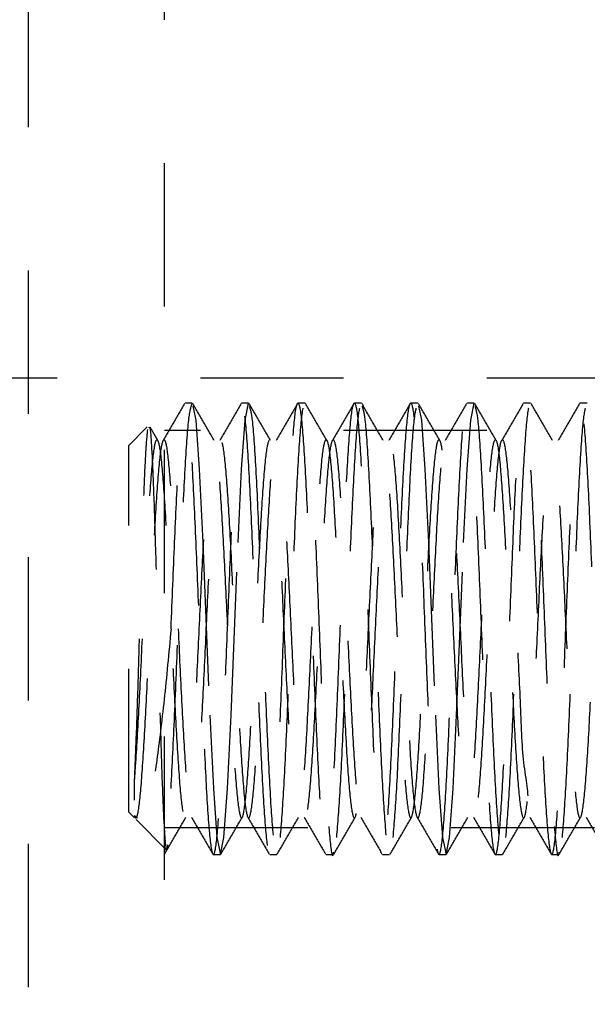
# Model space of a CAD drawing. Header units: inches. Extents: x 1687 to 2505, y -239 to -56.
# Tile 62 of 166: x 1746.496 to 1746.892, y -170.496 to -169.81. Entities that reach past the tile are written whole.
import ezdxf

# ---------------------------------------------------------------- set-up
doc = ezdxf.new("R2010")
doc.units = ezdxf.units.IN
doc.header["$LTSCALE"] = 0.5
doc.header["$MEASUREMENT"] = 0
doc.linetypes.add('HIDDEN', pattern=[0.225, 0.15, -0.075])
doc.layers.add('SID-M-H', color=4, linetype='HIDDEN')

msp = doc.modelspace()

# ---------------------------------------------------------------- linework, layer by layer
at = {"layer": 'SID-M-H'}
for p, q in [((1746.50178, -170.48455), (1746.50178, -166.22932)), ((1746.59678, -170.60955), (1746.59678, -168.85955)), ((1750.92178, -170.05955), (1741.37178, -170.05955)), ((1746.61607, -170.07707), (1746.61115, -170.07707)), ((1746.61651, -170.07917), (1746.61853, -170.08906)), ((1746.65544, -170.07707), (1746.65052, -170.07707)), ((1746.65298, -170.08906), (1746.65544, -170.07707)), ((1746.69481, -170.07707), (1746.68989, -170.07707)), ((1746.73418, -170.07707), (1746.72926, -170.07707)), ((1746.77355, -170.07707), (1746.76863, -170.07707)), ((1746.77399, -170.07917), (1746.77601, -170.08906)), ((1746.81292, -170.07707), (1746.808, -170.07707)), ((1746.81046, -170.08906), (1746.81292, -170.07707)), ((1746.85229, -170.07707), (1746.84737, -170.07707)), ((1746.89166, -170.07707), (1746.88674, -170.07707)), ((1746.58472, -170.09365), (1746.57178, -170.1066)), ((1746.59195, -170.10307), (1746.58664, -170.09389)), ((1746.61853, -170.08906), (1746.621, -170.12319)), ((1746.65052, -170.12319), (1746.65298, -170.08906)), ((1746.77601, -170.08906), (1746.77848, -170.12319)), ((1746.808, -170.12319), (1746.81046, -170.08906)), ((1747.22178, -170.09605), (1746.59678, -170.09605)), ((1746.57178, -170.3625), (1746.57178, -170.1066)), ((1746.621, -170.12319), (1746.62346, -170.17428)), ((1746.64806, -170.17428), (1746.65052, -170.12319)), ((1746.77848, -170.12319), (1746.78094, -170.17428)), ((1746.80554, -170.17428), (1746.808, -170.12319)), ((1746.62346, -170.17428), (1746.62838, -170.29481)), ((1746.64314, -170.29481), (1746.64806, -170.17428)), ((1746.78094, -170.17428), (1746.78586, -170.29481)), ((1746.80062, -170.29481), (1746.80554, -170.17428)), ((1746.62838, -170.29481), (1746.63084, -170.3459)), ((1746.64068, -170.3459), (1746.64314, -170.29481)), ((1746.78586, -170.29481), (1746.78832, -170.3459)), ((1746.79816, -170.3459), (1746.80062, -170.29481)), ((1746.57574, -170.35402), (1746.57574, -170.34134)), ((1746.63084, -170.3459), (1746.6333, -170.38004)), ((1746.63822, -170.38004), (1746.64068, -170.3459)), ((1746.78832, -170.3459), (1746.79078, -170.38004)), ((1746.7957, -170.38004), (1746.79816, -170.3459)), ((1746.57178, -170.3625), (1746.57574, -170.36646)), ((1746.57798, -170.36653), (1746.57574, -170.36481)), ((1746.57689, -170.36761), (1746.59789, -170.38861)), ((1746.59678, -170.37305), (1747.22178, -170.37305)), ((1746.6333, -170.38004), (1746.63576, -170.39203)), ((1746.63576, -170.39203), (1746.63822, -170.38004)), ((1746.79078, -170.38004), (1746.79324, -170.39203)), ((1746.79324, -170.39203), (1746.7957, -170.38004)), ((1746.63084, -170.39203), (1746.63576, -170.39203)), ((1746.67021, -170.39203), (1746.67513, -170.39203)), ((1746.70958, -170.39203), (1746.7145, -170.39203)), ((1746.74895, -170.39203), (1746.75387, -170.39203)), ((1746.78832, -170.39203), (1746.79324, -170.39203)), ((1746.82769, -170.39203), (1746.83261, -170.39203)), ((1746.86706, -170.39203), (1746.87198, -170.39203)), ((1745.75178, -170.48455), (1746.50178, -170.48455))]:
    msp.add_line(p, q, dxfattribs=at)
for points, knots in [([(1746.61075, -170.07743), (1746.60827, -170.0817), (1746.60333, -170.09025), (1746.59838, -170.0988), (1746.5959, -170.10307)], [0, 0, 0, 0, 0.500089, 1, 1, 1, 1]), ([(1746.63132, -170.10307), (1746.62885, -170.0988), (1746.6239, -170.09025), (1746.61895, -170.0817), (1746.61648, -170.07743)], [0, 0, 0, 0, 0.4999126, 1, 1, 1, 1]), ([(1746.65012, -170.07743), (1746.64764, -170.0817), (1746.6427, -170.09025), (1746.63775, -170.0988), (1746.63527, -170.10307)], [0, 0, 0, 0, 0.500089, 1, 1, 1, 1]), ([(1746.67069, -170.10307), (1746.66822, -170.0988), (1746.66327, -170.09025), (1746.65832, -170.0817), (1746.65585, -170.07743)], [0, 0, 0, 0, 0.4999126, 1, 1, 1, 1]), ([(1746.65588, -170.07917), (1746.65655, -170.08125), (1746.65805, -170.08583), (1746.66037, -170.12073), (1746.66283, -170.17259), (1746.66529, -170.23461), (1746.66775, -170.29627), (1746.67021, -170.34919), (1746.67267, -170.38239), (1746.67442, -170.39603), (1746.67536, -170.39096), (1746.67548, -170.39034)], [0, 0, 0, 0, 0.103489, 0.229027, 0.354565, 0.480103, 0.605641, 0.731179, 0.856717, 0.982255, 1, 1, 1, 1]), ([(1746.68949, -170.07743), (1746.68701, -170.0817), (1746.68207, -170.09025), (1746.67712, -170.0988), (1746.67464, -170.10307)], [0, 0, 0, 0, 0.500089, 1, 1, 1, 1]), ([(1746.67759, -170.38004), (1746.67841, -170.36997), (1746.68005, -170.34982), (1746.68251, -170.29611), (1746.68497, -170.23462), (1746.68743, -170.1727), (1746.68989, -170.1203), (1746.69235, -170.08527), (1746.69481, -170.07297), (1746.69727, -170.08527), (1746.69974, -170.1203), (1746.7022, -170.17271), (1746.70466, -170.23458), (1746.70712, -170.29628), (1746.70958, -170.34919), (1746.71204, -170.38239), (1746.71379, -170.39603), (1746.71473, -170.39096), (1746.71485, -170.39034)], [0, 0, 0, 0, 0.066044, 0.132089, 0.198133, 0.264177, 0.330222, 0.396266, 0.46231, 0.528354, 0.594399, 0.660443, 0.726487, 0.792532, 0.858576, 0.92462, 0.990665, 1, 1, 1, 1]), ([(1746.71006, -170.10307), (1746.70759, -170.0988), (1746.70264, -170.09025), (1746.69769, -170.0817), (1746.69522, -170.07743)], [0, 0, 0, 0, 0.4999126, 1, 1, 1, 1]), ([(1746.72886, -170.07743), (1746.72638, -170.0817), (1746.72144, -170.09025), (1746.71649, -170.0988), (1746.71401, -170.10307)], [0, 0, 0, 0, 0.5000892, 1, 1, 1, 1]), ([(1746.74943, -170.10307), (1746.74696, -170.0988), (1746.74201, -170.09025), (1746.73706, -170.0817), (1746.73459, -170.07743)], [0, 0, 0, 0, 0.499913, 1, 1, 1, 1]), ([(1746.73462, -170.07917), (1746.73529, -170.08125), (1746.73679, -170.08583), (1746.73911, -170.12073), (1746.74157, -170.17259), (1746.74403, -170.23461), (1746.74649, -170.29627), (1746.74895, -170.34919), (1746.75141, -170.38239), (1746.75316, -170.39603), (1746.7541, -170.39096), (1746.75422, -170.39034)], [0, 0, 0, 0, 0.103489, 0.229027, 0.354565, 0.480103, 0.605641, 0.731179, 0.856717, 0.982255, 1, 1, 1, 1]), ([(1746.76823, -170.07743), (1746.76575, -170.0817), (1746.76081, -170.09025), (1746.75586, -170.0988), (1746.75338, -170.10307)], [0, 0, 0, 0, 0.500089, 1, 1, 1, 1]), ([(1746.7888, -170.10307), (1746.78633, -170.0988), (1746.78138, -170.09025), (1746.77643, -170.0817), (1746.77396, -170.07743)], [0, 0, 0, 0, 0.499913, 1, 1, 1, 1]), ([(1746.8076, -170.07743), (1746.80512, -170.0817), (1746.80018, -170.09025), (1746.79523, -170.0988), (1746.79275, -170.10307)], [0, 0, 0, 0, 0.500089, 1, 1, 1, 1]), ([(1746.82817, -170.10307), (1746.8257, -170.0988), (1746.82075, -170.09025), (1746.8158, -170.0817), (1746.81333, -170.07743)], [0, 0, 0, 0, 0.499913, 1, 1, 1, 1]), ([(1746.81336, -170.07917), (1746.81403, -170.08125), (1746.81553, -170.08583), (1746.81785, -170.12073), (1746.82031, -170.17259), (1746.82277, -170.23461), (1746.82523, -170.29627), (1746.82769, -170.34919), (1746.83015, -170.38239), (1746.8319, -170.39603), (1746.83284, -170.39096), (1746.83296, -170.39034)], [0, 0, 0, 0, 0.103489, 0.229027, 0.354565, 0.480103, 0.605641, 0.731179, 0.856717, 0.982255, 1, 1, 1, 1]), ([(1746.84697, -170.07743), (1746.84449, -170.0817), (1746.83955, -170.09025), (1746.8346, -170.0988), (1746.83212, -170.10307)], [0, 0, 0, 0, 0.500089, 1, 1, 1, 1]), ([(1746.83507, -170.38004), (1746.83589, -170.36997), (1746.83753, -170.34982), (1746.83999, -170.29611), (1746.84245, -170.23462), (1746.84491, -170.1727), (1746.84737, -170.1203), (1746.84983, -170.08527), (1746.85229, -170.07297), (1746.85475, -170.08527), (1746.85722, -170.1203), (1746.85968, -170.17271), (1746.86214, -170.23458), (1746.8646, -170.29628), (1746.86706, -170.34919), (1746.86952, -170.38239), (1746.87128, -170.39603), (1746.87221, -170.39096), (1746.87233, -170.39034)], [0, 0, 0, 0, 0.066044, 0.132089, 0.198133, 0.264177, 0.330222, 0.396266, 0.46231, 0.528354, 0.594399, 0.660443, 0.726487, 0.792532, 0.858576, 0.92462, 0.990665, 1, 1, 1, 1]), ([(1746.86754, -170.10307), (1746.86507, -170.0988), (1746.86012, -170.09025), (1746.85517, -170.0817), (1746.8527, -170.07743)], [0, 0, 0, 0, 0.4999126, 1, 1, 1, 1]), ([(1746.88634, -170.07743), (1746.88386, -170.0817), (1746.87892, -170.09025), (1746.87397, -170.0988), (1746.87149, -170.10307)], [0, 0, 0, 0, 0.500089, 1, 1, 1, 1]), ([(1746.586, -170.09426), (1746.58611, -170.09401), (1746.58665, -170.09273), (1746.5877, -170.10626), (1746.58898, -170.13422), (1746.59032, -170.17519), (1746.59168, -170.22314), (1746.59295, -170.27344), (1746.59435, -170.32023), (1746.5956, -170.35823), (1746.59699, -170.38318), (1746.59828, -170.39186), (1746.59961, -170.38309), (1746.60065, -170.36403), (1746.60119, -170.34913), (1746.60131, -170.3459)], [0, 0, 0, 0, 0.0205782, 0.1033926, 0.1872061, 0.2711938, 0.3568298, 0.4424338, 0.5294574, 0.6169052, 0.7050855, 0.7943645, 0.8837243, 0.9748252, 1, 1, 1, 1]), ([(1746.57574, -170.34134), (1746.57617, -170.33177), (1746.57703, -170.3126), (1746.57842, -170.27137), (1746.57969, -170.22624), (1746.58104, -170.18077), (1746.58239, -170.14082), (1746.58367, -170.10944), (1746.58457, -170.10017), (1746.58503, -170.0955)], [0, 0, 0, 0, 0.139356, 0.279277, 0.420819, 0.562861, 0.707698, 0.852468, 1, 1, 1, 1]), ([(1746.57574, -170.34134), (1746.57606, -170.33699), (1746.57717, -170.3219), (1746.57917, -170.28621), (1746.58162, -170.23458), (1746.58409, -170.18275), (1746.58655, -170.13885), (1746.58901, -170.10951), (1746.59147, -170.09921), (1746.59393, -170.10951), (1746.59639, -170.13885), (1746.59885, -170.18276), (1746.60131, -170.23455), (1746.60377, -170.28634), (1746.60623, -170.33025), (1746.60869, -170.35959), (1746.61115, -170.36989), (1746.61361, -170.35959), (1746.61607, -170.33025), (1746.61853, -170.28634), (1746.621, -170.23455), (1746.62346, -170.18276), (1746.62592, -170.13885), (1746.62838, -170.10951), (1746.63084, -170.09921), (1746.6333, -170.10951), (1746.63576, -170.13885), (1746.63822, -170.18276), (1746.64068, -170.23455), (1746.64314, -170.28634), (1746.6456, -170.33025), (1746.64806, -170.35959), (1746.65052, -170.36989), (1746.65298, -170.35959), (1746.65544, -170.33025), (1746.6579, -170.28634), (1746.66037, -170.23455), (1746.66283, -170.18276), (1746.66529, -170.13885), (1746.66775, -170.10951), (1746.67021, -170.09921), (1746.67267, -170.10951), (1746.67513, -170.13885), (1746.67759, -170.18276), (1746.68005, -170.23455), (1746.68251, -170.28634), (1746.68497, -170.33025), (1746.68743, -170.35959), (1746.68989, -170.36989), (1746.69235, -170.35959), (1746.69481, -170.33025), (1746.69727, -170.28634), (1746.69974, -170.23455), (1746.7022, -170.18276), (1746.70466, -170.13885), (1746.70712, -170.10951), (1746.70958, -170.09921), (1746.71204, -170.10951), (1746.7145, -170.13885), (1746.71696, -170.18276), (1746.71942, -170.23455), (1746.72188, -170.28634), (1746.72434, -170.33025), (1746.7268, -170.35959), (1746.72926, -170.36989), (1746.73172, -170.35959), (1746.73418, -170.33025), (1746.73664, -170.28634), (1746.73911, -170.23455), (1746.74157, -170.18276), (1746.74403, -170.13885), (1746.74649, -170.10951), (1746.74895, -170.09921), (1746.75141, -170.10951), (1746.75387, -170.13885), (1746.75633, -170.18276), (1746.75879, -170.23455), (1746.76125, -170.28634), (1746.76371, -170.33025), (1746.76617, -170.35959), (1746.76863, -170.36989), (1746.77109, -170.35959), (1746.77355, -170.33025), (1746.77601, -170.28634), (1746.77848, -170.23455), (1746.78094, -170.18276), (1746.7834, -170.13885), (1746.78586, -170.10951), (1746.78832, -170.09921), (1746.79078, -170.10951), (1746.79324, -170.13885), (1746.7957, -170.18276), (1746.79816, -170.23455), (1746.80062, -170.28634), (1746.80308, -170.33025), (1746.80554, -170.35959), (1746.808, -170.36989), (1746.81046, -170.35959), (1746.81292, -170.33025), (1746.81538, -170.28634), (1746.81785, -170.23455), (1746.82031, -170.18276), (1746.82277, -170.13885), (1746.82523, -170.10951), (1746.82769, -170.09921), (1746.83015, -170.10951), (1746.83261, -170.13885), (1746.83507, -170.18276), (1746.83753, -170.23455), (1746.83999, -170.28634), (1746.84245, -170.33025), (1746.84491, -170.35959), (1746.84737, -170.36989), (1746.84983, -170.35959), (1746.85229, -170.33025), (1746.85475, -170.28634), (1746.85722, -170.23455), (1746.85968, -170.18276), (1746.86214, -170.13885), (1746.8646, -170.10951), (1746.86706, -170.09921), (1746.86952, -170.10951), (1746.87198, -170.13885), (1746.87444, -170.18276), (1746.8769, -170.23455), (1746.87936, -170.28634), (1746.88182, -170.33025), (1746.88428, -170.35959), (1746.88674, -170.36989), (1746.8892, -170.35959), (1746.89166, -170.33025), (1746.89412, -170.28634), (1746.89659, -170.23455), (1746.89905, -170.18276), (1746.90151, -170.13885), (1746.90397, -170.10951), (1746.90643, -170.09921), (1746.90889, -170.10951), (1746.91135, -170.13885), (1746.91381, -170.18276), (1746.91627, -170.23455), (1746.91873, -170.28634), (1746.92119, -170.33025), (1746.92365, -170.35959), (1746.92611, -170.36989), (1746.92857, -170.35959), (1746.93103, -170.33025), (1746.9335, -170.28634), (1746.93596, -170.23455), (1746.93842, -170.18276), (1746.94088, -170.13885), (1746.94334, -170.10951), (1746.9458, -170.09921), (1746.94826, -170.10951), (1746.95072, -170.13885), (1746.95318, -170.18276), (1746.95564, -170.23455), (1746.9581, -170.28634), (1746.96056, -170.33025), (1746.96302, -170.35959), (1746.96548, -170.36989), (1746.96794, -170.35959), (1746.9704, -170.33025), (1746.97287, -170.28634), (1746.97533, -170.23455), (1746.97779, -170.18276), (1746.98025, -170.13885), (1746.98271, -170.10951), (1746.98517, -170.09921), (1746.98763, -170.10951), (1746.99009, -170.13885), (1746.99255, -170.18276), (1746.99501, -170.23455), (1746.99747, -170.28634), (1746.99993, -170.33025), (1747.00239, -170.35959), (1747.00485, -170.36989), (1747.00731, -170.35959), (1747.00977, -170.33025), (1747.01224, -170.28634), (1747.0147, -170.23455), (1747.01716, -170.18276), (1747.01962, -170.13885), (1747.02208, -170.10951), (1747.02454, -170.09921), (1747.027, -170.10951), (1747.02946, -170.13885), (1747.03192, -170.18276), (1747.03438, -170.23455), (1747.03684, -170.28634), (1747.0393, -170.33025), (1747.04176, -170.35959), (1747.04422, -170.36989), (1747.04668, -170.35959), (1747.04914, -170.33025), (1747.05161, -170.28634), (1747.05407, -170.23455), (1747.05653, -170.18276), (1747.05899, -170.13885), (1747.06145, -170.10951), (1747.06391, -170.09921), (1747.06637, -170.10951), (1747.06883, -170.13885), (1747.07129, -170.18276), (1747.07375, -170.23455), (1747.07621, -170.28634), (1747.07867, -170.33025), (1747.08113, -170.35959), (1747.08359, -170.36989), (1747.08605, -170.35959), (1747.08851, -170.33025), (1747.09098, -170.28634), (1747.09344, -170.23455), (1747.0959, -170.18276), (1747.09836, -170.13885), (1747.10082, -170.10951), (1747.10328, -170.09921), (1747.10574, -170.10951), (1747.1082, -170.13885), (1747.11066, -170.18276), (1747.11312, -170.23455), (1747.11558, -170.28634), (1747.11804, -170.33025), (1747.1205, -170.35959), (1747.12296, -170.36989), (1747.12542, -170.35959), (1747.12788, -170.33025), (1747.13035, -170.28634), (1747.13281, -170.23455), (1747.13527, -170.18276), (1747.13773, -170.13885), (1747.14019, -170.10951), (1747.14265, -170.09921), (1747.14511, -170.10951), (1747.14757, -170.13885), (1747.15003, -170.18276), (1747.15249, -170.23455), (1747.15495, -170.28634), (1747.15741, -170.33025), (1747.15987, -170.35959), (1747.16233, -170.36989), (1747.16479, -170.35959), (1747.16725, -170.33025), (1747.16972, -170.28634), (1747.17218, -170.23455), (1747.17464, -170.18276), (1747.1771, -170.13885), (1747.17956, -170.10951), (1747.18202, -170.09921), (1747.18448, -170.10951), (1747.18694, -170.13885), (1747.1894, -170.18276), (1747.19186, -170.23455), (1747.19432, -170.28634), (1747.19678, -170.33025), (1747.19924, -170.35959), (1747.2017, -170.36989), (1747.20416, -170.35959), (1747.20662, -170.33025), (1747.20909, -170.28635), (1747.21155, -170.23452), (1747.21401, -170.18287), (1747.21647, -170.13843), (1747.21893, -170.11105), (1747.22057, -170.09929), (1747.2214, -170.10267), (1747.2214, -170.10268)], [0, 0, 0, 0, 0.001541, 0.005352, 0.009163, 0.012974, 0.016785, 0.020596, 0.024406, 0.028217, 0.032028, 0.035839, 0.03965, 0.043461, 0.047272, 0.051082, 0.054893, 0.058704, 0.062515, 0.066326, 0.070137, 0.073948, 0.077758, 0.081569, 0.08538, 0.089191, 0.093002, 0.096813, 0.100623, 0.104434, 0.108245, 0.112056, 0.115867, 0.119678, 0.123489, 0.127299, 0.13111, 0.134921, 0.138732, 0.142543, 0.146354, 0.150164, 0.153975, 0.157786, 0.161597, 0.165408, 0.169219, 0.17303, 0.17684, 0.180651, 0.184462, 0.188273, 0.192084, 0.195895, 0.199705, 0.203516, 0.207327, 0.211138, 0.214949, 0.21876, 0.222571, 0.226381, 0.230192, 0.234003, 0.237814, 0.241625, 0.245436, 0.249246, 0.253057, 0.256868, 0.260679, 0.26449, 0.268301, 0.272112, 0.275922, 0.279733, 0.283544, 0.287355, 0.291166, 0.294977, 0.298787, 0.302598, 0.306409, 0.31022, 0.314031, 0.317842, 0.321653, 0.325463, 0.329274, 0.333085, 0.336896, 0.340707, 0.344518, 0.348329, 0.352139, 0.35595, 0.359761, 0.363572, 0.367383, 0.371194, 0.375004, 0.378815, 0.382626, 0.386437, 0.390248, 0.394059, 0.39787, 0.40168, 0.405491, 0.409302, 0.413113, 0.416924, 0.420735, 0.424545, 0.428356, 0.432167, 0.435978, 0.439789, 0.4436, 0.447411, 0.451221, 0.455032, 0.458843, 0.462654, 0.466465, 0.470276, 0.474086, 0.477897, 0.481708, 0.485519, 0.48933, 0.493141, 0.496952, 0.500762, 0.504573, 0.508384, 0.512195, 0.516006, 0.519817, 0.523627, 0.527438, 0.531249, 0.53506, 0.538871, 0.542682, 0.546493, 0.550303, 0.554114, 0.557925, 0.561736, 0.565547, 0.569358, 0.573168, 0.576979, 0.58079, 0.584601, 0.588412, 0.592223, 0.596034, 0.599844, 0.603655, 0.607466, 0.611277, 0.615088, 0.618899, 0.62271, 0.62652, 0.630331, 0.634142, 0.637953, 0.641764, 0.645575, 0.649385, 0.653196, 0.657007, 0.660818, 0.664629, 0.66844, 0.672251, 0.676061, 0.679872, 0.683683, 0.687494, 0.691305, 0.695116, 0.698926, 0.702737, 0.706548, 0.710359, 0.71417, 0.717981, 0.721792, 0.725602, 0.729413, 0.733224, 0.737035, 0.740846, 0.744657, 0.748467, 0.752278, 0.756089, 0.7599, 0.763711, 0.767522, 0.771333, 0.775143, 0.778954, 0.782765, 0.786576, 0.790387, 0.794198, 0.798008, 0.801819, 0.80563, 0.809441, 0.813252, 0.817063, 0.820874, 0.824684, 0.828495, 0.832306, 0.836117, 0.839928, 0.843739, 0.847549, 0.85136, 0.855171, 0.858982, 0.862793, 0.866604, 0.870415, 0.874225, 0.878036, 0.881847, 0.885658, 0.889469, 0.89328, 0.897091, 0.900901, 0.904712, 0.908523, 0.912334, 0.916145, 0.919956, 0.923766, 0.927577, 0.931388, 0.935199, 0.93901, 0.942821, 0.946632, 0.950442, 0.954253, 0.958064, 0.961875, 0.965686, 0.969497, 0.973307, 0.977118, 0.980929, 0.98474, 0.988551, 0.992362, 0.996173, 0.999983, 1, 1, 1, 1]), ([(1746.57574, -170.36481), (1746.57606, -170.36558), (1746.57717, -170.36822), (1746.57917, -170.35945), (1746.58162, -170.33029), (1746.58409, -170.28633), (1746.58655, -170.23455), (1746.58901, -170.18275), (1746.59147, -170.13885), (1746.59393, -170.10951), (1746.59639, -170.09921), (1746.59885, -170.10951), (1746.60131, -170.13885), (1746.60377, -170.18276), (1746.60623, -170.23455), (1746.60869, -170.28634), (1746.61115, -170.33025), (1746.61361, -170.35959), (1746.61607, -170.36989), (1746.61853, -170.35959), (1746.621, -170.33025), (1746.62346, -170.28634), (1746.62592, -170.23455), (1746.62838, -170.18276), (1746.63084, -170.13885), (1746.6333, -170.10951), (1746.63576, -170.09921), (1746.63822, -170.10951), (1746.64068, -170.13885), (1746.64314, -170.18276), (1746.6456, -170.23455), (1746.64806, -170.28634), (1746.65052, -170.33025), (1746.65298, -170.35959), (1746.65544, -170.36989), (1746.6579, -170.35959), (1746.66037, -170.33025), (1746.66283, -170.28634), (1746.66529, -170.23455), (1746.66775, -170.18276), (1746.67021, -170.13885), (1746.67267, -170.10951), (1746.67513, -170.09921), (1746.67759, -170.10951), (1746.68005, -170.13885), (1746.68251, -170.18276), (1746.68497, -170.23455), (1746.68743, -170.28634), (1746.68989, -170.33025), (1746.69235, -170.35959), (1746.69481, -170.36989), (1746.69727, -170.35959), (1746.69974, -170.33025), (1746.7022, -170.28634), (1746.70466, -170.23455), (1746.70712, -170.18276), (1746.70958, -170.13885), (1746.71204, -170.10951), (1746.7145, -170.09921), (1746.71696, -170.10951), (1746.71942, -170.13885), (1746.72188, -170.18276), (1746.72434, -170.23455), (1746.7268, -170.28634), (1746.72926, -170.33025), (1746.73172, -170.35959), (1746.73418, -170.36989), (1746.73664, -170.35959), (1746.73911, -170.33025), (1746.74157, -170.28634), (1746.74403, -170.23455), (1746.74649, -170.18276), (1746.74895, -170.13885), (1746.75141, -170.10951), (1746.75387, -170.09921), (1746.75633, -170.10951), (1746.75879, -170.13885), (1746.76125, -170.18276), (1746.76371, -170.23455), (1746.76617, -170.28634), (1746.76863, -170.33025), (1746.77109, -170.35959), (1746.77355, -170.36989), (1746.77601, -170.35959), (1746.77848, -170.33025), (1746.78094, -170.28634), (1746.7834, -170.23455), (1746.78586, -170.18276), (1746.78832, -170.13885), (1746.79078, -170.10951), (1746.79324, -170.09921), (1746.7957, -170.10951), (1746.79816, -170.13885), (1746.80062, -170.18276), (1746.80308, -170.23455), (1746.80554, -170.28634), (1746.808, -170.33025), (1746.81046, -170.35959), (1746.81292, -170.36989), (1746.81538, -170.35959), (1746.81785, -170.33025), (1746.82031, -170.28634), (1746.82277, -170.23455), (1746.82523, -170.18276), (1746.82769, -170.13885), (1746.83015, -170.10951), (1746.83261, -170.09921), (1746.83507, -170.10951), (1746.83752, -170.13885), (1746.84001, -170.18276), (1746.84237, -170.23454), (1746.8452, -170.28637), (1746.84629, -170.33014), (1746.85387, -170.36002), (1746.83855, -170.36765), (1746.87561, -170.36678), (1746.89165, -170.36641)], [0, 0, 0, 0, 0.003574, 0.012411, 0.021247, 0.030083, 0.03892, 0.047756, 0.056593, 0.065429, 0.074265, 0.083102, 0.091938, 0.100774, 0.109611, 0.118447, 0.127284, 0.13612, 0.144956, 0.153793, 0.162629, 0.171466, 0.180302, 0.189138, 0.197975, 0.206811, 0.215648, 0.224484, 0.23332, 0.242157, 0.250993, 0.25983, 0.268666, 0.277502, 0.286339, 0.295175, 0.304012, 0.312848, 0.321684, 0.330521, 0.339357, 0.348194, 0.35703, 0.365866, 0.374703, 0.383539, 0.392375, 0.401212, 0.410048, 0.418885, 0.427721, 0.436557, 0.445394, 0.45423, 0.463067, 0.471903, 0.480739, 0.489576, 0.498412, 0.507249, 0.516085, 0.524921, 0.533758, 0.542594, 0.551431, 0.560267, 0.569103, 0.57794, 0.586776, 0.595613, 0.604449, 0.613285, 0.622122, 0.630958, 0.639795, 0.648631, 0.657467, 0.666304, 0.67514, 0.683976, 0.692813, 0.701649, 0.710486, 0.719322, 0.728158, 0.736995, 0.745831, 0.754668, 0.763504, 0.77234, 0.781177, 0.790013, 0.79885, 0.807686, 0.816522, 0.825359, 0.834195, 0.843032, 0.851868, 0.860704, 0.869541, 0.878377, 0.887214, 0.89605, 0.904886, 0.913723, 0.922559, 0.931396, 0.940232, 0.949068, 0.957905, 0.966741, 0.975577, 0.984414, 0.99325, 1, 1, 1, 1]), ([(1746.60131, -170.23455), (1746.59972, -170.25142), (1746.59654, -170.28515), (1746.5913, -170.32771), (1746.58645, -170.35905), (1746.58279, -170.36564), (1746.58102, -170.36884)], [0, 0, 0, 0, 0.253089, 0.506179, 0.759534, 1, 1, 1, 1]), ([(1746.57574, -170.36481), (1746.57574, -170.3653), (1746.57574, -170.36632), (1746.57574, -170.36617), (1746.57574, -170.36609)], [0, 0, 0, 0, 0.472859, 1, 1, 1, 1]), ([(1746.59671, -170.3918), (1746.59919, -170.38752), (1746.60415, -170.37895), (1746.60912, -170.37038), (1746.6116, -170.3661)], [0, 0, 0, 0, 0.5002021, 1, 1, 1, 1]), ([(1746.61559, -170.36603), (1746.61806, -170.3703), (1746.62301, -170.37885), (1746.62796, -170.3874), (1746.63043, -170.39167)], [0, 0, 0, 0, 0.4999108, 1, 1, 1, 1]), ([(1746.63608, -170.3918), (1746.63856, -170.38752), (1746.64352, -170.37895), (1746.64849, -170.37038), (1746.65097, -170.3661)], [0, 0, 0, 0, 0.5002021, 1, 1, 1, 1]), ([(1746.65496, -170.36603), (1746.65743, -170.3703), (1746.66238, -170.37885), (1746.66733, -170.3874), (1746.6698, -170.39167)], [0, 0, 0, 0, 0.4999108, 1, 1, 1, 1]), ([(1746.67545, -170.3918), (1746.67793, -170.38752), (1746.68289, -170.37895), (1746.68786, -170.37038), (1746.69034, -170.3661)], [0, 0, 0, 0, 0.5002021, 1, 1, 1, 1]), ([(1746.69433, -170.36603), (1746.6968, -170.3703), (1746.70175, -170.37885), (1746.7067, -170.3874), (1746.70917, -170.39167)], [0, 0, 0, 0, 0.4999108, 1, 1, 1, 1]), ([(1746.71482, -170.3918), (1746.7173, -170.38752), (1746.72226, -170.37895), (1746.72723, -170.37038), (1746.72971, -170.3661)], [0, 0, 0, 0, 0.500202, 1, 1, 1, 1]), ([(1746.7337, -170.36603), (1746.73617, -170.3703), (1746.74112, -170.37885), (1746.74607, -170.3874), (1746.74854, -170.39167)], [0, 0, 0, 0, 0.499911, 1, 1, 1, 1]), ([(1746.75419, -170.3918), (1746.75667, -170.38752), (1746.76163, -170.37895), (1746.7666, -170.37038), (1746.76908, -170.3661)], [0, 0, 0, 0, 0.5002021, 1, 1, 1, 1]), ([(1746.77307, -170.36603), (1746.77554, -170.3703), (1746.78049, -170.37885), (1746.78544, -170.3874), (1746.78791, -170.39167)], [0, 0, 0, 0, 0.499911, 1, 1, 1, 1]), ([(1746.79356, -170.3918), (1746.79604, -170.38752), (1746.801, -170.37895), (1746.80597, -170.37038), (1746.80845, -170.3661)], [0, 0, 0, 0, 0.500202, 1, 1, 1, 1]), ([(1746.81244, -170.36603), (1746.81491, -170.3703), (1746.81986, -170.37885), (1746.82481, -170.3874), (1746.82728, -170.39167)], [0, 0, 0, 0, 0.499911, 1, 1, 1, 1]), ([(1746.83293, -170.3918), (1746.83541, -170.38752), (1746.84037, -170.37895), (1746.84534, -170.37038), (1746.84782, -170.3661)], [0, 0, 0, 0, 0.5002021, 1, 1, 1, 1]), ([(1746.85181, -170.36603), (1746.85428, -170.3703), (1746.85923, -170.37885), (1746.86418, -170.3874), (1746.86665, -170.39167)], [0, 0, 0, 0, 0.499911, 1, 1, 1, 1]), ([(1746.8723, -170.3918), (1746.87478, -170.38752), (1746.87974, -170.37895), (1746.88471, -170.37038), (1746.88719, -170.3661)], [0, 0, 0, 0, 0.500202, 1, 1, 1, 1]), ([(1746.89118, -170.36603), (1746.89365, -170.3703), (1746.8986, -170.37885), (1746.90355, -170.3874), (1746.90602, -170.39167)], [0, 0, 0, 0, 0.499911, 1, 1, 1, 1])]:
    msp.add_open_spline(points, degree=3, knots=knots, dxfattribs=at)
for points in [[(1746.60131, -170.23455), (1746.60213, -170.21394), (1746.60377, -170.17272), (1746.60623, -170.12029), (1746.60869, -170.08527), (1746.61115, -170.07297), (1746.61361, -170.08527), (1746.61607, -170.12029), (1746.61853, -170.17272), (1746.621, -170.23455), (1746.62346, -170.29638), (1746.62592, -170.3488), (1746.62838, -170.38383), (1746.63084, -170.39613), (1746.6333, -170.38383), (1746.63576, -170.3488), (1746.63822, -170.29638), (1746.64068, -170.23455), (1746.64314, -170.17272), (1746.6456, -170.12029), (1746.64806, -170.08527), (1746.65052, -170.07297), (1746.65298, -170.08527), (1746.65544, -170.12029), (1746.6579, -170.17272), (1746.66037, -170.23455), (1746.66283, -170.29638), (1746.66529, -170.3488), (1746.66775, -170.38383), (1746.67021, -170.39613), (1746.67267, -170.38383), (1746.67513, -170.3488), (1746.67759, -170.29638), (1746.68005, -170.23455), (1746.68251, -170.17272), (1746.68497, -170.12029), (1746.68743, -170.08527), (1746.68989, -170.07297), (1746.69235, -170.08527), (1746.69481, -170.12029), (1746.69727, -170.17272), (1746.69974, -170.23455), (1746.7022, -170.29638), (1746.70466, -170.3488), (1746.70712, -170.38383), (1746.70958, -170.39613), (1746.71204, -170.38383), (1746.7145, -170.3488), (1746.71696, -170.29638), (1746.71942, -170.23455), (1746.72188, -170.17272), (1746.72434, -170.12029), (1746.7268, -170.08527), (1746.72926, -170.07297), (1746.73172, -170.08527), (1746.73418, -170.12029), (1746.73664, -170.17272), (1746.73911, -170.23455), (1746.74157, -170.29638), (1746.74403, -170.3488), (1746.74649, -170.38383), (1746.74895, -170.39613), (1746.75141, -170.38383), (1746.75387, -170.3488), (1746.75633, -170.29638), (1746.75879, -170.23455), (1746.76125, -170.17272), (1746.76371, -170.12029), (1746.76617, -170.08527), (1746.76863, -170.07297), (1746.77109, -170.08527), (1746.77355, -170.12029), (1746.77601, -170.17272), (1746.77848, -170.23455), (1746.78094, -170.29638), (1746.7834, -170.3488), (1746.78586, -170.38383), (1746.78832, -170.39613), (1746.79078, -170.38383), (1746.79324, -170.3488), (1746.7957, -170.29638), (1746.79816, -170.23455), (1746.80062, -170.17272), (1746.80308, -170.12029), (1746.80554, -170.08527), (1746.808, -170.07297), (1746.81046, -170.08527), (1746.81292, -170.12029), (1746.81538, -170.17272), (1746.81785, -170.23455), (1746.82031, -170.29638), (1746.82277, -170.3488), (1746.82523, -170.38383), (1746.82769, -170.39613), (1746.83015, -170.38383), (1746.83261, -170.3488), (1746.83507, -170.29638), (1746.83753, -170.23455), (1746.83999, -170.17272), (1746.84245, -170.12029), (1746.84491, -170.08527), (1746.84737, -170.07297), (1746.84983, -170.08527), (1746.85229, -170.12029), (1746.85475, -170.17272), (1746.85722, -170.23455), (1746.85968, -170.29638), (1746.86214, -170.3488), (1746.8646, -170.38383), (1746.86706, -170.39613), (1746.86952, -170.38383), (1746.87198, -170.3488), (1746.87444, -170.29638), (1746.8769, -170.23455), (1746.87936, -170.17272), (1746.88182, -170.12029), (1746.88428, -170.08527), (1746.88674, -170.07297), (1746.8892, -170.08527), (1746.89166, -170.12029), (1746.89412, -170.17272), (1746.89659, -170.23455), (1746.89905, -170.29638), (1746.90151, -170.3488), (1746.90397, -170.38383), (1746.90643, -170.39613), (1746.90889, -170.38383), (1746.91135, -170.3488), (1746.91381, -170.29638), (1746.91627, -170.23455), (1746.91873, -170.17272), (1746.92119, -170.12029), (1746.92365, -170.08527), (1746.92611, -170.07297), (1746.92857, -170.08527), (1746.93103, -170.12029), (1746.9335, -170.17272), (1746.93596, -170.23455), (1746.93842, -170.29638), (1746.94088, -170.3488), (1746.94334, -170.38383), (1746.9458, -170.39613), (1746.94826, -170.38383), (1746.95072, -170.3488), (1746.95318, -170.29638), (1746.95564, -170.23455), (1746.9581, -170.17272), (1746.96056, -170.12029), (1746.96302, -170.08527), (1746.96548, -170.07297), (1746.96794, -170.08527), (1746.9704, -170.12029), (1746.97287, -170.17272), (1746.97533, -170.23455), (1746.97779, -170.29638), (1746.98025, -170.3488), (1746.98271, -170.38383), (1746.98517, -170.39613), (1746.98763, -170.38383), (1746.99009, -170.3488), (1746.99255, -170.29638), (1746.99501, -170.23455), (1746.99747, -170.17272), (1746.99993, -170.12029), (1747.00239, -170.08527), (1747.00485, -170.07297), (1747.00731, -170.08527), (1747.00977, -170.12029), (1747.01224, -170.17272), (1747.0147, -170.23455), (1747.01716, -170.29638), (1747.01962, -170.3488), (1747.02208, -170.38383), (1747.02454, -170.39613), (1747.027, -170.38383), (1747.02946, -170.3488), (1747.03192, -170.29638), (1747.03438, -170.23455), (1747.03684, -170.17272), (1747.0393, -170.12029), (1747.04176, -170.08527), (1747.04422, -170.07297), (1747.04668, -170.08527), (1747.04914, -170.12029), (1747.05161, -170.17272), (1747.05407, -170.23455), (1747.05653, -170.29638), (1747.05899, -170.3488), (1747.06145, -170.38383), (1747.06391, -170.39613), (1747.06637, -170.38383), (1747.06883, -170.3488), (1747.07129, -170.29638), (1747.07375, -170.23455), (1747.07621, -170.17272), (1747.07867, -170.12029), (1747.08113, -170.08527), (1747.08359, -170.07297), (1747.08605, -170.08527), (1747.08851, -170.12029), (1747.09098, -170.17272), (1747.09344, -170.23455), (1747.0959, -170.29638), (1747.09836, -170.3488), (1747.10082, -170.38383), (1747.10328, -170.39613), (1747.10574, -170.38383), (1747.1082, -170.3488), (1747.11066, -170.29638), (1747.11312, -170.23455), (1747.11558, -170.17272), (1747.11804, -170.12029), (1747.1205, -170.08527), (1747.12296, -170.07297), (1747.12542, -170.08527), (1747.12788, -170.12029), (1747.13035, -170.17272), (1747.13281, -170.23455), (1747.13527, -170.29638), (1747.13773, -170.3488), (1747.14019, -170.38383), (1747.14265, -170.39613), (1747.14511, -170.38383), (1747.14757, -170.3488), (1747.15003, -170.29638), (1747.15249, -170.23455), (1747.15495, -170.17272), (1747.15741, -170.12029), (1747.15987, -170.08527), (1747.16233, -170.07297), (1747.16479, -170.08527), (1747.16725, -170.12029), (1747.16972, -170.17272), (1747.17218, -170.23455), (1747.17464, -170.29638), (1747.1771, -170.3488), (1747.17956, -170.38383), (1747.18202, -170.39613), (1747.18448, -170.38383), (1747.18694, -170.3488), (1747.1894, -170.29638), (1747.19186, -170.23455), (1747.19432, -170.17272), (1747.19678, -170.12029), (1747.19924, -170.08527), (1747.2017, -170.07297), (1747.20416, -170.08527), (1747.20662, -170.12029), (1747.20909, -170.17272), (1747.21155, -170.23455), (1747.21401, -170.29638), (1747.21647, -170.3488), (1747.21893, -170.38383), (1747.22139, -170.39613), (1747.22385, -170.38383), (1747.22631, -170.3488), (1747.22877, -170.29638), (1747.23123, -170.23455), (1747.23369, -170.17272), (1747.23615, -170.12029), (1747.23861, -170.08527), (1747.24107, -170.07297), (1747.24353, -170.08527), (1747.246, -170.12029), (1747.24846, -170.17272), (1747.25092, -170.23455), (1747.25338, -170.29638), (1747.25584, -170.3488), (1747.2583, -170.38383), (1747.26076, -170.39613), (1747.26322, -170.38383), (1747.26568, -170.3488), (1747.26814, -170.29638), (1747.2706, -170.23455), (1747.27306, -170.17272), (1747.27552, -170.12029), (1747.27798, -170.08527), (1747.28044, -170.07297), (1747.2829, -170.08527), (1747.28537, -170.12029), (1747.28783, -170.17272), (1747.29029, -170.23455), (1747.29275, -170.29638), (1747.29521, -170.3488), (1747.29767, -170.38383), (1747.30013, -170.39613), (1747.30259, -170.38383), (1747.30505, -170.3488), (1747.30751, -170.29638), (1747.30997, -170.23455), (1747.31243, -170.17272), (1747.31489, -170.12029), (1747.31735, -170.08527), (1747.31981, -170.07297), (1747.32227, -170.08527), (1747.32474, -170.12029), (1747.3272, -170.17272), (1747.32966, -170.23455), (1747.33212, -170.29638), (1747.33458, -170.3488), (1747.33704, -170.38383), (1747.3395, -170.39613), (1747.34196, -170.38383), (1747.34442, -170.3488), (1747.34688, -170.29638), (1747.34934, -170.23455), (1747.3518, -170.17272), (1747.35426, -170.12029), (1747.35672, -170.08527), (1747.35918, -170.07297), (1747.36164, -170.08527), (1747.36411, -170.12029), (1747.36657, -170.17272), (1747.36903, -170.23455), (1747.37149, -170.29638), (1747.37395, -170.3488), (1747.37641, -170.38383), (1747.37887, -170.39613), (1747.38133, -170.38383), (1747.38379, -170.3488), (1747.38625, -170.29638), (1747.38871, -170.23455), (1747.39117, -170.17272), (1747.39363, -170.12029), (1747.39609, -170.08527), (1747.39855, -170.07297), (1747.40101, -170.08527), (1747.40348, -170.12029), (1747.40594, -170.17272), (1747.4084, -170.23455), (1747.41086, -170.29638), (1747.41332, -170.3488), (1747.41578, -170.38383), (1747.41824, -170.39613), (1747.4207, -170.38383), (1747.42316, -170.3488), (1747.42562, -170.29638), (1747.42808, -170.23455), (1747.43054, -170.17272), (1747.433, -170.12029), (1747.43546, -170.08527), (1747.43792, -170.07297), (1747.44038, -170.08527), (1747.44285, -170.12029), (1747.44531, -170.17272), (1747.44777, -170.23455), (1747.45023, -170.29638), (1747.45269, -170.3488), (1747.45515, -170.38383), (1747.45761, -170.39613), (1747.46007, -170.38383), (1747.46253, -170.3488), (1747.46499, -170.29638), (1747.46745, -170.23455), (1747.46991, -170.17272), (1747.47237, -170.12029), (1747.47483, -170.08527), (1747.47729, -170.07297), (1747.47975, -170.08527), (1747.48222, -170.12029), (1747.48468, -170.17272), (1747.48714, -170.23455), (1747.4896, -170.29638), (1747.49206, -170.3488), (1747.49452, -170.38383), (1747.49698, -170.39613), (1747.49944, -170.38383), (1747.5019, -170.3488), (1747.50436, -170.29638), (1747.50682, -170.23455), (1747.50928, -170.17272), (1747.51174, -170.12029), (1747.5142, -170.08527), (1747.51666, -170.07297), (1747.51912, -170.08527), (1747.52159, -170.12029), (1747.52405, -170.17272), (1747.52651, -170.23455), (1747.52897, -170.29638), (1747.53143, -170.3488), (1747.53389, -170.38383), (1747.53635, -170.39613), (1747.53881, -170.38383), (1747.54127, -170.3488), (1747.54373, -170.29638), (1747.54619, -170.23455), (1747.54865, -170.17272), (1747.55111, -170.12029), (1747.55357, -170.08527), (1747.55603, -170.07297), (1747.5585, -170.08527), (1747.56096, -170.12029), (1747.56342, -170.17272), (1747.56588, -170.23455), (1747.56834, -170.29638), (1747.5708, -170.3488), (1747.57326, -170.38383), (1747.57572, -170.39613), (1747.57818, -170.38383), (1747.58064, -170.3488), (1747.5831, -170.29638), (1747.58556, -170.23455), (1747.58802, -170.17272), (1747.59048, -170.12029), (1747.59294, -170.08527), (1747.5954, -170.07297), (1747.59787, -170.08527), (1747.60033, -170.12029), (1747.60279, -170.17272), (1747.60525, -170.23455), (1747.60771, -170.29638), (1747.61017, -170.3488), (1747.61263, -170.38383), (1747.61509, -170.39613), (1747.61755, -170.38383), (1747.62001, -170.3488), (1747.62247, -170.29638), (1747.62493, -170.23455), (1747.62739, -170.17272), (1747.62985, -170.12029), (1747.63231, -170.08527), (1747.63477, -170.07297), (1747.63724, -170.08527), (1747.6397, -170.12029), (1747.64216, -170.17272), (1747.64462, -170.23455), (1747.64708, -170.29638), (1747.64954, -170.3488), (1747.652, -170.38383), (1747.65446, -170.39613), (1747.65692, -170.38383), (1747.65938, -170.3488), (1747.66184, -170.29638), (1747.6643, -170.23455), (1747.66676, -170.17272), (1747.66922, -170.12029), (1747.67168, -170.08527), (1747.67414, -170.07297), (1747.67661, -170.08527), (1747.67907, -170.12029), (1747.68153, -170.17272), (1747.68399, -170.23455), (1747.68645, -170.29638), (1747.68891, -170.3488), (1747.69137, -170.38383), (1747.69383, -170.39613), (1747.69629, -170.38383), (1747.69875, -170.3488), (1747.70121, -170.29638), (1747.70367, -170.23455), (1747.70613, -170.17272), (1747.70859, -170.12029), (1747.71105, -170.08527), (1747.71351, -170.07297), (1747.71598, -170.08527), (1747.71844, -170.12029), (1747.7209, -170.17272), (1747.72254, -170.21394), (1747.72336, -170.23455)], [(1746.60131, -170.3459), (1746.60213, -170.32965), (1746.60377, -170.29715), (1746.60623, -170.23436), (1746.60869, -170.17269), (1746.61115, -170.12057), (1746.61361, -170.08417), (1746.61525, -170.07944), (1746.61607, -170.07707)], [(1746.71696, -170.38004), (1746.71778, -170.36997), (1746.71942, -170.34982), (1746.72188, -170.29611), (1746.72434, -170.23464), (1746.7268, -170.17262), (1746.72926, -170.12059), (1746.73172, -170.08417), (1746.73336, -170.07944), (1746.73418, -170.07707)], [(1746.75633, -170.38004), (1746.75715, -170.36997), (1746.75879, -170.34982), (1746.76125, -170.29611), (1746.76371, -170.23464), (1746.76617, -170.17262), (1746.76863, -170.12059), (1746.77109, -170.08417), (1746.77273, -170.07944), (1746.77355, -170.07707)], [(1746.87444, -170.38004), (1746.87526, -170.36997), (1746.8769, -170.34982), (1746.87936, -170.29611), (1746.88182, -170.23464), (1746.88428, -170.17262), (1746.88674, -170.12059), (1746.8892, -170.08417), (1746.89084, -170.07944), (1746.89166, -170.07707)]]:
    msp.add_open_spline(points, degree=3, dxfattribs=at)

doc.saveas('drawing.dxf')
